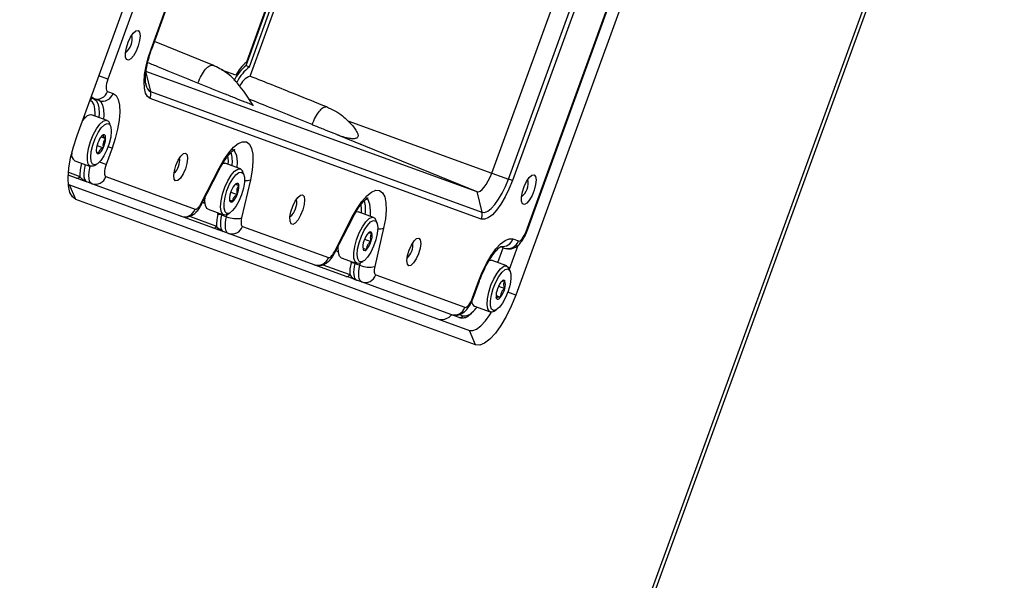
# Model space of a CAD drawing. Header units: inches. Extents: x 0.2 to 16.8, y 0.1 to 10.9.
# Tile 54 of 76: x 10.025 to 10.506, y 7.878 to 8.152. Entities that reach past the tile are written whole.
import ezdxf

# ---------------------------------------------------------------- set-up
doc = ezdxf.new("R2010")
doc.units = ezdxf.units.IN
doc.header["$MEASUREMENT"] = 0
doc.styles.add('SLDTEXTSTYLE0', font='TXT', dxfattribs={"width": 0.75})
doc.dimstyles.new('SLDDIMSTYLE22', dxfattribs={"dimtxt": 0.1181102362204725, "dimasz": 0.0984251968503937, "dimexe": 0, "dimexo": 0.0625, "dimgap": 0.02952755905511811, "dimtad": 0, "dimtih": 1, "dimtoh": 1, "dimdec": 0, "dimlfac": 355.6, "dimrnd": 1e-09, "dimzin": 12, "dimdsep": 46, "dimtxsty": 'SLDTEXTSTYLE0', "dimsah": 1, "dimcen": 0.09, "dimadec": 0, "dimazin": 3, "dimtfac": 1, "dimtdec": 0, "dimtofl": 0, "dimtmove": 0, "dimatfit": 3, "dimfxl": 0, "dimfrac": 2, "dimtolj": 1, "dimtzin": 12, "dimarcsym": 0})

# ---------------------------------------------------------------- blocks, each defined once
blk = doc.blocks.new('_D_22')
at = {"color": 7, "linetype": 'Continuous', "lineweight": 0}
for p, q in [((10.29636754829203, 9.53516817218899), (11.52850990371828, 9.08670503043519)), ((11.47301624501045, 9.106903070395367), (11.16537006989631, 8.261652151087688)), ((11.10069818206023, 8.23766100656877), (11.06471146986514, 8.23766100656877)), ((11.06471146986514, 8.23766100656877), (11.06471146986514, 8.050161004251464)), ((11.40614437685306, 8.23766100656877), (11.44213108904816, 8.23766100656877)), ((11.44213108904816, 8.23766100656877), (11.44213108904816, 8.050161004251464)), ((11.06471146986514, 8.050161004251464), (11.10069818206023, 8.050161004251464)), ((11.44213108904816, 8.050161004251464), (11.40614437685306, 8.050161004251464)), ((10.78799875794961, 7.224832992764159), (11.07966152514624, 8.026169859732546)), ((9.611350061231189, 7.653098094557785), (10.84349241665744, 7.204634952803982))]:
    blk.add_line(p, q, dxfattribs=at)
at = {"color": 7, "linetype": 'Continuous', "lineweight": 18}
for points in [[(11.47301624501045, 9.106903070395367), (11.42085495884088, 9.021146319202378), (11.45785073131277, 9.007680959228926)], [(10.78799875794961, 7.224832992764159), (10.84016004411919, 7.310589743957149), (10.8031642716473, 7.324055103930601)]]:
    blk.add_solid(points, dxfattribs=at)
at = {"color": 7, "linetype": 'Continuous', "lineweight": 18, "char_height": 0.1181102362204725, "attachment_point": 1, "style": 'SLDTEXTSTYLE0'}
for s, insert in [('712', (10.76691373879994, 8.202413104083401)), ('28.0', (11.10069818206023, 8.202413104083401))]:
    blk.add_mtext(s, dxfattribs=dict(at, insert=insert))

msp = doc.modelspace()

# ---------------------------------------------------------------- linework, layer by layer
at = {"color": 7, "linetype": 'Continuous', "lineweight": 25}
for p, q in [((10.14722806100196, 7.359576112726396), (10.895546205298, 9.415563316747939)), ((10.1487460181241, 7.359023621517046), (10.89706416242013, 9.41501082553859)), ((10.05344376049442, 8.095152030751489), (10.15539577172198, 8.375262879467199)), ((10.14923253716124, 8.344587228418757), (10.06844037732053, 8.122612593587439)), ((10.08954714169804, 8.137375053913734), (10.15591213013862, 8.319711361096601)), ((10.08986587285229, 8.137259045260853), (10.15623086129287, 8.31959535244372)), ((10.13598647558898, 8.1292871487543), (10.19668552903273, 8.296056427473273)), ((10.13757571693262, 8.12870871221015), (10.19827477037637, 8.295477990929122)), ((10.13798155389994, 8.124199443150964), (10.20148416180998, 8.298671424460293)), ((10.36959805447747, 8.297299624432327), (10.26764604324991, 8.017188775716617)), ((10.19569267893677, 8.294595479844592), (10.13616205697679, 8.13103644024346)), ((10.27270078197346, 8.04826788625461), (10.35349294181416, 8.270242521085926)), ((10.27301951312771, 8.048151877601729), (10.35381167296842, 8.270126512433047)), ((10.25597048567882, 8.07680191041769), (10.3223354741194, 8.259138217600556)), ((10.26408622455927, 8.073848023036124), (10.33045121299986, 8.256184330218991)), ((10.33238617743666, 8.255480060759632), (10.26602118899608, 8.073143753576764)), ((10.08986587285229, 8.137259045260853), (10.08954714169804, 8.137375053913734)), ((10.1197728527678, 8.129443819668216), (10.09124376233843, 8.141044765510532)), ((10.13093298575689, 8.12455174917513), (10.12411464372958, 8.127033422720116)), ((10.13598647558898, 8.1292871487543), (10.13757571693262, 8.12870871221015)), ((10.06844037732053, 8.122612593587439), (10.06402368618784, 8.124220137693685)), ((10.0868947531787, 8.12663976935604), (10.24867622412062, 8.067756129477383)), ((10.08706661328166, 8.125915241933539), (10.08928085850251, 8.116580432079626)), ((10.08697955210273, 8.120462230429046), (10.08707519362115, 8.119952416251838)), ((10.13075142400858, 8.121625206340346), (10.13161138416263, 8.121312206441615)), ((10.05994009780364, 8.112239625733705), (10.05969553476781, 8.11232863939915)), ((10.06143436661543, 8.113192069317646), (10.06017644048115, 8.113649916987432)), ((10.06414578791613, 8.112205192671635), (10.06143436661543, 8.113192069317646)), ((10.06832436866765, 8.116669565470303), (10.07103578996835, 8.115682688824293)), ((10.25085714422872, 8.054338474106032), (10.0890756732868, 8.113222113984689)), ((10.08928085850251, 8.116580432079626), (10.25106232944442, 8.05769679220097)), ((10.05680002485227, 8.104373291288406), (10.05705466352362, 8.104311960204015)), ((10.05705466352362, 8.104311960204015), (10.05750988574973, 8.10401617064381)), ((10.06811279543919, 8.102531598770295), (10.06050802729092, 8.105299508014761)), ((10.05615994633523, 8.10243340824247), (10.05612703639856, 8.102524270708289)), ((10.06978104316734, 8.099832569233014), (10.06923049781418, 8.101252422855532)), ((10.1857468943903, 8.102361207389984), (10.25597048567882, 8.07680191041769)), ((10.06519611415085, 8.094561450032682), (10.06739678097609, 8.093760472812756)), ((10.06583065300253, 8.095220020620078), (10.06630389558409, 8.09547002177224)), ((10.1802713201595, 8.095571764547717), (10.24867622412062, 8.067756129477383)), ((10.06317541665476, 8.090298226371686), (10.06620437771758, 8.089195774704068)), ((10.07051375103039, 8.088939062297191), (10.06762831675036, 8.0810113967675)), ((10.07051375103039, 8.088939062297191), (10.06855725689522, 8.089651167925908)), ((10.05086083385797, 8.0857480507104), (10.05062986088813, 8.085747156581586)), ((10.05233263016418, 8.082837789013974), (10.05993739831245, 8.080069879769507)), ((10.0616158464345, 8.080331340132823), (10.06295025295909, 8.081065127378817)), ((10.06762831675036, 8.0810113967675), (10.06435243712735, 8.082203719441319)), ((10.11404204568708, 8.062071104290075), (10.12277052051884, 8.079130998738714)), ((10.12459350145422, 8.081636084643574), (10.12558213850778, 8.081614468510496)), ((10.13318690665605, 8.07884655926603), (10.12558213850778, 8.081614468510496)), ((10.05309957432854, 8.074328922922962), (10.04912764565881, 8.075774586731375)), ((10.04922897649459, 8.077234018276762), (10.0548220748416, 8.075198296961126)), ((10.06751230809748, 8.075068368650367), (10.11107773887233, 8.05921184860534)), ((10.11408266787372, 8.06131695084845), (10.12281114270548, 8.078376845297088)), ((10.1348551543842, 8.076147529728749), (10.13430460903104, 8.07756738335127)), ((10.25597048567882, 8.07680191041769), (10.26408622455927, 8.073848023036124)), ((10.26602118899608, 8.073143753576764), (10.26408622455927, 8.073848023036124)), ((10.04917862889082, 8.071356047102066), (10.04979195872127, 8.07104385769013)), ((10.05283471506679, 8.063951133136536), (10.04979195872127, 8.07104385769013)), ((10.04979195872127, 8.07104385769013), (10.24501429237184, 7.999988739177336)), ((10.06062230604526, 8.071590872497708), (10.05813911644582, 8.072494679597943)), ((10.1041877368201, 8.05573435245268), (10.06062230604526, 8.071590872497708)), ((10.13066562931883, 8.071309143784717), (10.13244615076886, 8.070661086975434)), ((10.13805793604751, 8.073566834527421), (10.13377844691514, 8.054887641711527)), ((10.12849001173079, 8.067416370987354), (10.13161054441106, 8.06628058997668)), ((10.24867622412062, 8.067756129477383), (10.25106232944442, 8.05769679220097)), ((10.24805704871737, 7.99289601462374), (10.05283471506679, 8.063951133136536)), ((10.10126605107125, 8.056797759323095), (10.1012668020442, 8.056797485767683)), ((10.11979860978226, 8.050052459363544), (10.1041877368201, 8.05573435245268)), ((10.10840509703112, 8.055695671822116), (10.12152111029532, 8.050921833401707)), ((10.11740674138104, 8.059152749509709), (10.12501150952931, 8.056384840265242)), ((10.12214163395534, 8.056564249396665), (10.12232458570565, 8.057362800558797)), ((10.1240470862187, 8.056735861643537), (10.12397235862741, 8.056409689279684)), ((10.12397235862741, 8.056409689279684), (10.12645554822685, 8.05550588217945)), ((10.12645554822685, 8.05550588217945), (10.12672069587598, 8.056663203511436)), ((10.12668995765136, 8.056646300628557), (10.12802436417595, 8.057380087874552)), ((10.17911615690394, 8.038386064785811), (10.18784463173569, 8.05544595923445)), ((10.17915677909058, 8.037631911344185), (10.18788525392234, 8.054691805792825)), ((10.19826101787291, 8.055161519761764), (10.19065624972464, 8.057929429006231)), ((10.1342113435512, 8.050791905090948), (10.17615185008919, 8.035526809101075)), ((10.20313204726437, 8.049881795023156), (10.19885255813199, 8.031202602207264)), ((10.19992926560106, 8.052462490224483), (10.1993787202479, 8.053882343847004)), ((10.12732134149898, 8.04731440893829), (10.12483815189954, 8.048218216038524)), ((10.16926184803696, 8.032049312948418), (10.12732134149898, 8.04731440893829)), ((10.27301951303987, 8.048151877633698), (10.27270078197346, 8.04826788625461)), ((10.193856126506, 8.044528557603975), (10.19697341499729, 8.043393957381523)), ((10.25887310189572, 8.03310052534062), (10.26151808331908, 8.040367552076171)), ((10.25895278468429, 8.0330715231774), (10.26159776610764, 8.040338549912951)), ((10.26207954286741, 8.040163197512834), (10.26037358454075, 8.04078411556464)), ((10.26458516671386, 8.029856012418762), (10.26888601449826, 8.04167249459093)), ((10.26625812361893, 8.044627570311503), (10.26896954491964, 8.043640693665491)), ((10.1824808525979, 8.035467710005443), (10.19008562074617, 8.032699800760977)), ((10.1929952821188, 8.040131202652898), (10.19480629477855, 8.03947204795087)), ((10.16634016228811, 8.033112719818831), (10.16634091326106, 8.033112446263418)), ((10.18487272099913, 8.02636741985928), (10.16926184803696, 8.032049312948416)), ((10.17347920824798, 8.032010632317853), (10.18659522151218, 8.027236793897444)), ((10.1872157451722, 8.0328792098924), (10.18739869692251, 8.033677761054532)), ((10.18912119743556, 8.033050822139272), (10.18904646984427, 8.03272464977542)), ((10.18904646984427, 8.03272464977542), (10.19152965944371, 8.031820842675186)), ((10.19152965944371, 8.031820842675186), (10.19179480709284, 8.03297816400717)), ((10.19176406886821, 8.032961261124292), (10.19309847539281, 8.033695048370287)), ((10.26333512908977, 8.0314764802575), (10.2557303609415, 8.034244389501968)), ((10.26417416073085, 8.030757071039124), (10.26445283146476, 8.030197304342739)), ((10.19928545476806, 8.027106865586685), (10.24285088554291, 8.011250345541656)), ((10.26500337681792, 8.028777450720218), (10.26445283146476, 8.030197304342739)), ((10.19239545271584, 8.023629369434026), (10.1899122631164, 8.024533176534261)), ((10.23596088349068, 8.007772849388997), (10.19239545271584, 8.023629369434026)), ((10.24658212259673, 8.015877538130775), (10.24946755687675, 8.023805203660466)), ((10.24690085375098, 8.015761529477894), (10.24978628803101, 8.023689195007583)), ((10.24978626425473, 8.023689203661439), (10.24946755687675, 8.023805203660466)), ((10.25926488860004, 8.021610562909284), (10.26228421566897, 8.020511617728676)), ((10.25804938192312, 8.01703832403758), (10.26027636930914, 8.016227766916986)), ((10.26764604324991, 8.017188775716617), (10.2637795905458, 8.018596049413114)), ((10.24690085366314, 8.015761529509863), (10.24658212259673, 8.015877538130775)), ((10.24755496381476, 8.011782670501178), (10.25515973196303, 8.009014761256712)), ((10.25832597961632, 8.015566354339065), (10.25817032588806, 8.016081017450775)), ((10.23303919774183, 8.008836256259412), (10.23303994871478, 8.008835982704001)), ((10.24003257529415, 8.006290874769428), (10.23596088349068, 8.007772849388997)), ((10.24017824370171, 8.007734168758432), (10.24175507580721, 8.007160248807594)), ((10.25683818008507, 8.009276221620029), (10.25817258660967, 8.010010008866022)), ((10.24805704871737, 7.99289601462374), (10.24501429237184, 7.999988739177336))]:
    msp.add_line(p, q, dxfattribs=at)
at = {"color": 7, "linetype": 'Continuous', "lineweight": 25, "flags": 128}
for points in [[(10.08321895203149, 8.146343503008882), (10.08393223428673, 8.145532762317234), (10.08419492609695, 8.143858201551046), (10.08397154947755, 8.141545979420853), (10.08329227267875, 8.138908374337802), (10.08224883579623, 8.136301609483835), (10.08098216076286, 8.13407774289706), (10.07966331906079, 8.132537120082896), (10.07847042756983, 8.131887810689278), (10.07756459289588, 8.132217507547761), (10.07706815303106, 8.133481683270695), (10.07704815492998, 8.13550960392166), (10.077507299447, 8.138027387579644), (10.0783835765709, 8.140694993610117), (10.07955864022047, 8.143152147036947), (10.08087379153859, 8.145066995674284), (10.08215141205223, 8.146180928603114), (10.08321895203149, 8.146343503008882)], [(10.0890756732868, 8.113222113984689), (10.08779269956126, 8.114156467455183), (10.08685946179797, 8.11588034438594), (10.0863118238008, 8.118327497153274), (10.08617083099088, 8.121403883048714), (10.08644190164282, 8.124991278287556), (10.08711461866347, 8.128951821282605), (10.088163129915, 8.133133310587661), (10.08954714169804, 8.137375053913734)], [(10.06844037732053, 8.122612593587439), (10.06809982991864, 8.121568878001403), (10.06784183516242, 8.12053998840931), (10.06767630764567, 8.119565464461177), (10.06760960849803, 8.118682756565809), (10.06764430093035, 8.117925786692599), (10.0677790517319, 8.11732364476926), (10.06800868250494, 8.116899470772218), (10.06832436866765, 8.116669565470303)], [(10.06143436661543, 8.113192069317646), (10.06080299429, 8.113651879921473), (10.06041684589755, 8.114310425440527)], [(10.0616625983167, 8.11310899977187), (10.06276749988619, 8.112304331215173), (10.06357120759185, 8.110819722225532), (10.06404283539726, 8.108712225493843), (10.06416425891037, 8.106062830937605), (10.06404472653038, 8.104012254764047)], [(10.07103578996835, 8.115682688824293), (10.07245637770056, 8.114648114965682), (10.07348971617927, 8.112739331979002), (10.07409609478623, 8.110029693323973), (10.07425221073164, 8.106623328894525), (10.07395206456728, 8.102651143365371), (10.07320719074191, 8.098265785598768), (10.07204621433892, 8.093635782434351), (10.07051375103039, 8.088939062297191)], [(10.06222101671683, 8.104676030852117), (10.0622630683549, 8.105696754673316), (10.06215031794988, 8.10815690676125), (10.06171237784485, 8.110113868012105), (10.06096607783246, 8.111492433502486), (10.05994009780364, 8.112239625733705)], [(10.06652791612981, 8.103108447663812), (10.0666474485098, 8.10515902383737), (10.0665260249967, 8.107808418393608), (10.06605439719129, 8.109915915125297), (10.06525068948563, 8.111400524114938), (10.06414578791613, 8.112205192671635)], [(10.05602747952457, 8.102250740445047), (10.056979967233, 8.103455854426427), (10.05860021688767, 8.10490223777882), (10.06002677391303, 8.105386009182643), (10.06050802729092, 8.105299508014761)], [(10.0616158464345, 8.080331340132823), (10.06109925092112, 8.080100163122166), (10.05981861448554, 8.080119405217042), (10.05891174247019, 8.08113215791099), (10.05845921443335, 8.083048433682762), (10.05850123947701, 8.085697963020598), (10.0590340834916, 8.088845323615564), (10.06001040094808, 8.092210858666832), (10.06134344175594, 8.09549552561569), (10.06291475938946, 8.098407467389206), (10.06458473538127, 8.10068794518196), (10.06620498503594, 8.102134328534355), (10.06763154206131, 8.102618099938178), (10.06873765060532, 8.102096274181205), (10.06923049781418, 8.101252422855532)], [(10.07014175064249, 8.097189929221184), (10.06985647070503, 8.094418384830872), (10.06910671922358, 8.091302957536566), (10.06796588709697, 8.088148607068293), (10.06654564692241, 8.085264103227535), (10.06498502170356, 8.082931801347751), (10.06343677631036, 8.081380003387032), (10.06205246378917, 8.08076061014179), (10.06096759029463, 8.081134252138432), (10.06028835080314, 8.082464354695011), (10.06008123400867, 8.084620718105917), (10.06036651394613, 8.087392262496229), (10.06111626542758, 8.090507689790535), (10.06225709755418, 8.093662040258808), (10.06367733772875, 8.096546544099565), (10.0652379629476, 8.09887884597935), (10.06678620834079, 8.100430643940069), (10.06817052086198, 8.101050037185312), (10.06925539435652, 8.10067639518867), (10.06993463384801, 8.09934629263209), (10.07014175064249, 8.097189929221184)], [(10.05283471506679, 8.063951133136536), (10.05117736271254, 8.065158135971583), (10.04997180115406, 8.067385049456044), (10.04926435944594, 8.070546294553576), (10.04908222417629, 8.074520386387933), (10.04943239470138, 8.079154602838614), (10.0503014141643, 8.084270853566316), (10.05165588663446, 8.089672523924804), (10.05344376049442, 8.095152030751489)], [(10.06739678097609, 8.093760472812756), (10.06738472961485, 8.094208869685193), (10.06733378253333, 8.094600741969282), (10.06724481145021, 8.094929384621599), (10.06711933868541, 8.095189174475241), (10.06695951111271, 8.095375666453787), (10.0667680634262, 8.09548566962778), (10.06654827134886, 8.095517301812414), (10.06630389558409, 8.09547002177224)], [(10.12277052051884, 8.079130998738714), (10.12507474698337, 8.083220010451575), (10.12747726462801, 8.086689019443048), (10.12987880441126, 8.089394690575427), (10.13218013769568, 8.091225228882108), (10.13428617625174, 8.092104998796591), (10.13610990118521, 8.09199764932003), (10.13757595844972, 8.090907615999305), (10.13862377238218, 8.088879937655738), (10.13921004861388, 8.085998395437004), (10.13931056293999, 8.082382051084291), (10.13892116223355, 8.078180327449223), (10.13805793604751, 8.073566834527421)], [(10.13160202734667, 8.079423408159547), (10.13172393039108, 8.082228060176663), (10.13140200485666, 8.085273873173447), (10.13055046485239, 8.087413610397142), (10.12922726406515, 8.088517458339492)], [(10.06282620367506, 8.088050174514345), (10.06283825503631, 8.087601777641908), (10.06288920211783, 8.087209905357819), (10.06297817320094, 8.086881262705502), (10.06310364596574, 8.08662147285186), (10.06326347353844, 8.086434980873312), (10.06345492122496, 8.08632497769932), (10.06367471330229, 8.086293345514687), (10.06391908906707, 8.086340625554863)], [(10.10646523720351, 8.08647761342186), (10.1071605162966, 8.085643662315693), (10.10737655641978, 8.083910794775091), (10.10708046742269, 8.081542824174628), (10.10631732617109, 8.078900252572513), (10.10520331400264, 8.076385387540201), (10.10390802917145, 8.074381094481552), (10.10262866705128, 8.073192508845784), (10.10155999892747, 8.073000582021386), (10.10086471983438, 8.073834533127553), (10.10064867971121, 8.075567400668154), (10.1009447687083, 8.077935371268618), (10.1017079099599, 8.080577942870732), (10.10282192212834, 8.083092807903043), (10.10411720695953, 8.085097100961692), (10.1053965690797, 8.08628568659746), (10.10646523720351, 8.08647761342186)], [(10.12729512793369, 8.080990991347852), (10.127339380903, 8.082711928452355), (10.12710677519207, 8.085222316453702)], [(10.05734992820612, 8.081011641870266), (10.05717404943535, 8.080235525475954), (10.05684299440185, 8.078286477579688), (10.05670959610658, 8.07652106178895), (10.05677898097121, 8.07500712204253), (10.05704848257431, 8.073802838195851), (10.05750774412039, 8.07295449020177), (10.05813911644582, 8.072494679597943)], [(10.06062230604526, 8.071590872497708), (10.05999093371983, 8.072050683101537), (10.05953167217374, 8.072899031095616), (10.05926217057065, 8.074103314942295), (10.05919278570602, 8.075617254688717), (10.05932618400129, 8.077382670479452), (10.05965723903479, 8.07933171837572), (10.05983311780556, 8.080107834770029)], [(10.06762831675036, 8.0810113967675), (10.06728776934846, 8.079967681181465), (10.06702977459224, 8.078938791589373), (10.0668642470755, 8.077964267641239), (10.06679754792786, 8.07708155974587), (10.06683224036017, 8.07632458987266), (10.06696699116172, 8.075722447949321), (10.06719662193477, 8.075298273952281), (10.06751230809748, 8.075068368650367)], [(10.12277052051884, 8.079130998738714), (10.12287812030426, 8.078692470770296), (10.12281114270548, 8.078376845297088)], [(10.12668995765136, 8.056646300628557), (10.12560099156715, 8.056300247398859), (10.12446396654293, 8.056738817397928), (10.12373880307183, 8.058143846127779), (10.12348993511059, 8.0603904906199), (10.12373947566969, 8.063279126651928), (10.12446525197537, 8.066553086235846), (10.12560277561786, 8.069921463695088), (10.12705097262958, 8.07308496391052), (10.12868116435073, 8.075762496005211), (10.1303485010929, 8.077716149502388), (10.13190483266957, 8.07877233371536), (10.13321187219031, 8.07883720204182), (10.13415348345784, 8.077904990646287), (10.13430460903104, 8.07756738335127)], [(10.13516140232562, 8.07479400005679), (10.13514930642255, 8.07233402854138), (10.13465132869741, 8.069373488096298), (10.13371621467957, 8.06620217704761), (10.13243549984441, 8.063130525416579), (10.13093454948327, 8.060459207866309), (10.12936028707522, 8.058449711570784), (10.1278668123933, 8.057298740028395), (10.12660031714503, 8.057118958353), (10.1256847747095, 8.0579279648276), (10.12520980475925, 8.05964656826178), (10.12522190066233, 8.06210653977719), (10.12571987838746, 8.065067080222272), (10.1266549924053, 8.068238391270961), (10.12793570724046, 8.071310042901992), (10.12943665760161, 8.073981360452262), (10.13101092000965, 8.075990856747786), (10.13250439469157, 8.077141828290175), (10.13377088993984, 8.077321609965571), (10.13468643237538, 8.07651260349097), (10.13516140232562, 8.07479400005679)], [(10.24867622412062, 8.067756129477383), (10.24943787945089, 8.067703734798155), (10.2503147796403, 8.068050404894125), (10.25127322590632, 8.068782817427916), (10.25227638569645, 8.0698728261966), (10.25328570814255, 8.071278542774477), (10.25426240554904, 8.072945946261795), (10.25516894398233, 8.074810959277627), (10.25597048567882, 8.07680191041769)], [(10.25106232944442, 8.05769679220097), (10.25242226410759, 8.057603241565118), (10.25398796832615, 8.058222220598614), (10.25569927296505, 8.059529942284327), (10.25749041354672, 8.06147615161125), (10.25929255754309, 8.063986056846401), (10.26103644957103, 8.066963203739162), (10.26265507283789, 8.070293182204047), (10.26408622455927, 8.073848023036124)], [(10.2766336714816, 8.0759463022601), (10.27734695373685, 8.075135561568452), (10.27760964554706, 8.073461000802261), (10.27738626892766, 8.071148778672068), (10.27670699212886, 8.06851117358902), (10.27566355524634, 8.06590440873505), (10.27439688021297, 8.063680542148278), (10.2730780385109, 8.062139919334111), (10.27188514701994, 8.061490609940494), (10.27097931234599, 8.061820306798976), (10.27048287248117, 8.063084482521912), (10.27046287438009, 8.065112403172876), (10.27092201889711, 8.06763018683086), (10.27179829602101, 8.070297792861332), (10.27297335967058, 8.072754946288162), (10.2742885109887, 8.0746697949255), (10.27556613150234, 8.07578372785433), (10.2766336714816, 8.0759463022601)], [(10.26602118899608, 8.073143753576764), (10.26435486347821, 8.069004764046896), (10.26247026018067, 8.065127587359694), (10.26043980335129, 8.0616612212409), (10.25834152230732, 8.058738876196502), (10.25625605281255, 8.056472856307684), (10.25426353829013, 8.054950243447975), (10.25244054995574, 8.054229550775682), (10.25085714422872, 8.054338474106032)], [(10.11740674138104, 8.059152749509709), (10.11685919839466, 8.059506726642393), (10.11613403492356, 8.060911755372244), (10.11588516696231, 8.063158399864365), (10.11600094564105, 8.065066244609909)], [(10.16357551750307, 8.066221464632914), (10.16428879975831, 8.065410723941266), (10.16455149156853, 8.06373616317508), (10.16432811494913, 8.061423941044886), (10.16364883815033, 8.058786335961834), (10.16260540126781, 8.056179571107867), (10.16133872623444, 8.053955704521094), (10.16001988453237, 8.052415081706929), (10.15882699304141, 8.05176577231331), (10.15792115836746, 8.052095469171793), (10.15742471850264, 8.053359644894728), (10.15740472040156, 8.055387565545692), (10.15786386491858, 8.057905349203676), (10.15874014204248, 8.060572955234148), (10.15991520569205, 8.063030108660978), (10.16123035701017, 8.064944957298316), (10.16250797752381, 8.066058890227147), (10.16357551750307, 8.066221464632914)], [(10.18784463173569, 8.05544595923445), (10.19014885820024, 8.05953497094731), (10.19255137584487, 8.063003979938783), (10.19495291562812, 8.065709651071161), (10.19725424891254, 8.067540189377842), (10.1993602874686, 8.068419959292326), (10.20118401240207, 8.068312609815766), (10.20265006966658, 8.067222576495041), (10.20369788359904, 8.065194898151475), (10.20428415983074, 8.06231335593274), (10.20438467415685, 8.058697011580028), (10.20399527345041, 8.054495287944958), (10.20313204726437, 8.049881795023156)], [(10.19667613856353, 8.055738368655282), (10.19679804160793, 8.0585430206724), (10.19647611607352, 8.061588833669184), (10.19562457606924, 8.063728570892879), (10.194301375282, 8.064832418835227)], [(10.11107773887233, 8.05921184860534), (10.11137510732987, 8.059173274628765), (10.11171033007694, 8.05925861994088), (10.11207560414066, 8.05946589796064), (10.11246242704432, 8.059790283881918), (10.11286179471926, 8.060224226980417), (10.1132644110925, 8.060757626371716), (10.11366090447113, 8.06137806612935), (10.11404204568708, 8.062071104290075)], [(10.11404204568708, 8.062071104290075), (10.11414964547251, 8.061632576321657), (10.1140824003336, 8.061316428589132)], [(10.11593494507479, 8.062063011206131), (10.11539609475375, 8.062129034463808), (10.11475978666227, 8.062640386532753)], [(10.11540852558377, 8.063908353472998), (10.11573677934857, 8.064042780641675), (10.11591821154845, 8.06414320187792)], [(10.19236923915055, 8.057305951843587), (10.19241349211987, 8.059026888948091), (10.19218088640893, 8.061537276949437)], [(10.12397235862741, 8.056409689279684), (10.12366534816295, 8.054857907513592), (10.12347518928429, 8.053397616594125), (10.12340630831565, 8.052062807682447), (10.12346030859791, 8.050884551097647), (10.12363593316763, 8.049890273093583), (10.12392909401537, 8.049103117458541), (10.12433296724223, 8.048541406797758), (10.12483815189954, 8.048218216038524)], [(10.12732134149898, 8.04731440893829), (10.12681615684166, 8.047637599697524), (10.12641228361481, 8.048199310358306), (10.12611912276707, 8.04898646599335), (10.12594349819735, 8.049980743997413), (10.12588949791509, 8.051159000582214), (10.12595837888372, 8.05249380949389), (10.12614853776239, 8.053954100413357), (10.12645554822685, 8.05550588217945)], [(10.13377844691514, 8.054887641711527), (10.13362494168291, 8.054111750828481), (10.13352986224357, 8.053381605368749), (10.13349542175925, 8.05271420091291), (10.13352242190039, 8.05212507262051), (10.13361023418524, 8.051627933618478), (10.13375681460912, 8.051234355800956), (10.13395875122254, 8.050953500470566), (10.1342113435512, 8.050791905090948)], [(10.18788525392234, 8.054691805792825), (10.18795223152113, 8.05500743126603), (10.18784463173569, 8.05544595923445)], [(10.19176406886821, 8.032961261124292), (10.1914896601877, 8.032824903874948), (10.19015703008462, 8.032675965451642), (10.18918126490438, 8.033527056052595), (10.1886490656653, 8.035302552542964), (10.1886077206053, 8.03784469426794), (10.18906090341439, 8.040927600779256), (10.18996834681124, 8.044277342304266), (10.19124942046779, 8.047596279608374), (10.19279029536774, 8.0505895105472), (10.19445405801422, 8.052991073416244), (10.19609287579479, 8.05458757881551), (10.19756113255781, 8.055237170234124), (10.19872836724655, 8.054882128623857), (10.1993787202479, 8.053882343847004)], [(10.18973672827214, 8.057967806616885), (10.18995636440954, 8.05800507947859), (10.19065624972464, 8.057929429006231)], [(10.20002986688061, 8.052167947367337), (10.20029132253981, 8.05009429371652), (10.20006024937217, 8.047378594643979), (10.19935926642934, 8.044286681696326), (10.19825699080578, 8.041121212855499), (10.19686132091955, 8.038192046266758), (10.1953088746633, 8.035785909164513), (10.19375161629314, 8.034138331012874), (10.19234198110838, 8.033410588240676), (10.19121795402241, 8.033673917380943), (10.19048956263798, 8.034902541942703), (10.19022810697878, 8.036976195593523), (10.19045918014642, 8.039691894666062), (10.19116016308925, 8.042783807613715), (10.19226243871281, 8.045949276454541), (10.19365810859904, 8.04887844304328), (10.19521055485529, 8.051284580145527), (10.19676781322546, 8.052932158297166), (10.19817744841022, 8.053659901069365), (10.19930147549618, 8.053396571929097), (10.20002986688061, 8.052167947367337)], [(10.22034493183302, 8.045028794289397), (10.22104021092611, 8.04419484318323), (10.22125625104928, 8.04246197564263), (10.22096016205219, 8.040094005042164), (10.22019702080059, 8.03745143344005), (10.21908300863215, 8.03493656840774), (10.21778772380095, 8.032932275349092), (10.21650836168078, 8.031743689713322), (10.21543969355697, 8.031551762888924), (10.21474441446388, 8.03238571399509), (10.21452837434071, 8.034118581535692), (10.2148244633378, 8.036486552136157), (10.2155876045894, 8.03912912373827), (10.21670161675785, 8.041643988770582), (10.21799690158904, 8.043648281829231), (10.21927626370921, 8.044836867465), (10.22034493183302, 8.045028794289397)], [(10.26896954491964, 8.043640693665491), (10.26935915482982, 8.043613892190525), (10.26980771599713, 8.043791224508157), (10.27029799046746, 8.044165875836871), (10.27081113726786, 8.04472344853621), (10.27132743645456, 8.045442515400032), (10.27182704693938, 8.046295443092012), (10.27229076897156, 8.047249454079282), (10.27270078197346, 8.04826788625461)], [(10.18048263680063, 8.040223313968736), (10.18081089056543, 8.040357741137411), (10.18099232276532, 8.04045816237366)], [(10.1824808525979, 8.035467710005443), (10.1815764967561, 8.03629496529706), (10.18104429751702, 8.038070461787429), (10.18100295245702, 8.040612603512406), (10.18108461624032, 8.041463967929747)], [(10.24946755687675, 8.023805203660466), (10.2513126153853, 8.028388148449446), (10.25339936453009, 8.032681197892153), (10.25564761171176, 8.036519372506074), (10.25797095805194, 8.039755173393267), (10.26028011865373, 8.042264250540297), (10.2624863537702, 8.04395018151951), (10.26450487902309, 8.044748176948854), (10.26625812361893, 8.044627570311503)], [(10.17615185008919, 8.035526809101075), (10.17644921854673, 8.035488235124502), (10.1767844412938, 8.035573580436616), (10.17714971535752, 8.035780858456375), (10.17753653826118, 8.036105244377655), (10.17793590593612, 8.036539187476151), (10.17833852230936, 8.03707258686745), (10.17873501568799, 8.037693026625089), (10.17911615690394, 8.038386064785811)], [(10.1791567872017, 8.037631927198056), (10.17922375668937, 8.037947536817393), (10.17911615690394, 8.038386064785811)], [(10.18100905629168, 8.038377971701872), (10.17999545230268, 8.038759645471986), (10.17983389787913, 8.03895534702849)], [(10.18904646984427, 8.03272464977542), (10.18873945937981, 8.031172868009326), (10.18854930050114, 8.029712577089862), (10.18848041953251, 8.028377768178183), (10.18853441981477, 8.027199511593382), (10.18871004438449, 8.02620523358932), (10.18900320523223, 8.025418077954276), (10.18940707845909, 8.024856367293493), (10.1899122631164, 8.024533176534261)], [(10.19239545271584, 8.023629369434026), (10.19189026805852, 8.02395256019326), (10.19148639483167, 8.024514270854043), (10.19119323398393, 8.025301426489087), (10.19101760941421, 8.02629570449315), (10.19096360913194, 8.027473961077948), (10.19103249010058, 8.028808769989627), (10.19122264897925, 8.030269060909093), (10.19152965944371, 8.031820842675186)], [(10.19885255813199, 8.031202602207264), (10.19869905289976, 8.030426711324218), (10.19860397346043, 8.029696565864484), (10.19856953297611, 8.029029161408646), (10.19859653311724, 8.028440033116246), (10.1986843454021, 8.027942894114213), (10.19883092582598, 8.027549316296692), (10.1990328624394, 8.027268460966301), (10.19928545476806, 8.027106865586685)], [(10.25683818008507, 8.009276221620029), (10.25597212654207, 8.008955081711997), (10.25477540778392, 8.009226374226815), (10.25397604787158, 8.010476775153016), (10.2536450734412, 8.012595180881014), (10.25381189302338, 8.015393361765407), (10.25446168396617, 8.018622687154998), (10.25553670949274, 8.021996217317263), (10.25694144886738, 8.025214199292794), (10.25855108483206, 8.02799070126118), (10.26022259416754, 8.030079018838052), (10.26180745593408, 8.031293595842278), (10.26316484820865, 8.031526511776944), (10.26417416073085, 8.030757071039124), (10.26417416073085, 8.030757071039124)], [(10.25472978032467, 8.034262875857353), (10.25556008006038, 8.03429442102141), (10.2557303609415, 8.034244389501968)], [(10.26475339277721, 8.02927959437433), (10.26528045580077, 8.027655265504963), (10.26532330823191, 8.025266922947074), (10.26487775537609, 8.022348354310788), (10.26398741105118, 8.01918524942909), (10.2627394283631, 8.016087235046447), (10.26125596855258, 8.013357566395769), (10.25968224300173, 8.011263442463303), (10.25817229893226, 8.010009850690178), (10.25687394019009, 8.009719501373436), (10.2559142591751, 8.010420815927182), (10.25538719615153, 8.012045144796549), (10.2553443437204, 8.014433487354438), (10.25578989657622, 8.017352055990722), (10.25668024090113, 8.02051516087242), (10.2579282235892, 8.023613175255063), (10.25941168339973, 8.026342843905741), (10.26098540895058, 8.028436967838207), (10.26249535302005, 8.029690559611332), (10.26379371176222, 8.029980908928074), (10.26475339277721, 8.02927959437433)], [(10.26234167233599, 8.024134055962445), (10.26218184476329, 8.024320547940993), (10.26199039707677, 8.024430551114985), (10.26177060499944, 8.024462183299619), (10.26152622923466, 8.024414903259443), (10.26126145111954, 8.024289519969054), (10.26098080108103, 8.024088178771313), (10.2606890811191, 8.023814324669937), (10.26039128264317, 8.023472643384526)], [(10.26764604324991, 8.017188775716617), (10.26549347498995, 8.01184200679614), (10.26305893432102, 8.006833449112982), (10.26043597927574, 8.002355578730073), (10.25772540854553, 7.998580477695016), (10.25503138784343, 7.995653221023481), (10.25245744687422, 7.993686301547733), (10.25010250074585, 7.992755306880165), (10.24805704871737, 7.99289601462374)], [(10.25832597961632, 8.015566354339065), (10.25848580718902, 8.015379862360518), (10.25867725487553, 8.015269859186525), (10.25889704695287, 8.015238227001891), (10.25914142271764, 8.015285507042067), (10.25940620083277, 8.015410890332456), (10.25968685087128, 8.015612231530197), (10.25997857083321, 8.015886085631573), (10.26027636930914, 8.016227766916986)], [(10.24285088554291, 8.011250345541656), (10.24324049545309, 8.011223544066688), (10.2436890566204, 8.011400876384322), (10.24417933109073, 8.011775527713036), (10.24469247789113, 8.012333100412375), (10.24520877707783, 8.013052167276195), (10.24570838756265, 8.013905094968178), (10.24617210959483, 8.014859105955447), (10.24658212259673, 8.015877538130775)], [(10.24501429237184, 7.999988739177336), (10.24667013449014, 7.999874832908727), (10.2485765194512, 8.000628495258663), (10.25066018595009, 8.002220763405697), (10.25284105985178, 8.004590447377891), (10.25503533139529, 8.007646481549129), (10.25583877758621, 8.008936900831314)]]:
    msp.add_lwpolyline(points, dxfattribs=at)
at = {"color": 7, "linetype": 'Continuous', "lineweight": 25}
for centre, radius, start, end in [((10.0714503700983, 8.142465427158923), 0.008906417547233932, 308.9653504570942, 11.03464954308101), ((10.14942670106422, 8.112346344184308), 0.02162476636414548, 128.4272204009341, 153.8093371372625), ((10.15300911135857, 8.112100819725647), 0.02534523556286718, 131.6595452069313, 150.5770123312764), ((10.1510159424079, 8.111767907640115), 0.02162476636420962, 128.4272204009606, 153.8093371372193), ((10.14157688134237, 8.115358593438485), 0.00954395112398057, 112.1302067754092, 156.5783979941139), ((10.09146491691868, 8.120416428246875), 0.004414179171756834, 186.0339952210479, 240.3445936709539), ((10.06123687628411, 8.111811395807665), 0.001365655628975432, 71.83620679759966, 161.7254354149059), ((10.06313725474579, 8.118382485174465), 0.00546262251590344, 251.8362067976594, 341.7254354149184), ((10.06584867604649, 8.117395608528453), 0.005462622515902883, 251.8362067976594, 341.7254354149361), ((10.0835598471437, 8.115244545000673), 0.005874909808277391, 339.8640497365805, 13.14337192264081), ((10.06924166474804, 8.090776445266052), 0.005537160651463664, 122.0429725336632, 160.6088001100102), ((10.05539286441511, 8.094458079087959), 0.01202417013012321, 334.0463526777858, 356.6740031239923), ((10.07483012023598, 8.087352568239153), 0.01202417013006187, 154.0463526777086, 176.6740031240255), ((10.0609813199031, 8.091034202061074), 0.005537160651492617, 302.0429725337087, 340.6088001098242), ((10.05452573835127, 8.08589582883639), 0.003763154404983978, 170.4289474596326, 234.3533687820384), ((10.09513352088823, 8.082970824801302), 0.008413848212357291, 311.7260448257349, 8.273955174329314), ((10.11302533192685, 8.082645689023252), 0.01625965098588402, 351.8022177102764, 15.56865685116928), ((10.07757948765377, 8.075592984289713), 0.02276083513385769, 164.6041664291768, 180.9935949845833), ((10.05352529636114, 8.075626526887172), 0.001365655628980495, 251.8362067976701, 341.7254354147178), ((10.06232519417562, 8.076781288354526), 0.005462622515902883, 251.8362067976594, 341.7254354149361), ((10.13628975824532, 8.065676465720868), 0.007928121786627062, 131.6469899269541, 161.7445831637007), ((10.13157466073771, 8.07088979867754), 0.0009010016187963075, 345.2950440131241, 127.8982978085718), ((10.1223320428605, 8.070320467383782), 0.01011984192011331, 336.4715983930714, 1.928859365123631), ((10.13593734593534, 8.079378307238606), 0.006186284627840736, 263.2369901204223, 290.0468843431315), ((10.26486508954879, 8.072068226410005), 0.008906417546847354, 308.9653504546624, 11.03464954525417), ((10.13803916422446, 8.064120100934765), 0.0101198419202, 156.4715983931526, 181.9288593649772), ((10.12408144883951, 8.068764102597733), 0.007928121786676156, 311.6469899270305, 341.7445831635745), ((10.12879654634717, 8.063550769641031), 0.0009010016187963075, 165.2950440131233, 307.8982978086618), ((10.1518069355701, 8.062343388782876), 0.008906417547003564, 308.9653504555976, 11.03464954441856), ((10.17809944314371, 8.058960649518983), 0.01625965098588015, 351.8022177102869, 15.56865685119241), ((10.10589062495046, 8.060924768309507), 0.005462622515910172, 251.8362067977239, 341.7254354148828), ((10.14279940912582, 8.051437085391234), 0.0212845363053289, 166.0611136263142, 181.3871407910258), ((10.12282686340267, 8.053761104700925), 0.002885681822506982, 66.61183841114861, 103.7365826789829), ((10.13103752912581, 8.0661002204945), 0.01154272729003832, 246.6118384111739, 283.7365826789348), ((10.24534131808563, 8.056360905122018), 0.005874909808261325, 339.8640497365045, 13.1433719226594), ((10.12022433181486, 8.051350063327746), 0.001365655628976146, 251.836206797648, 341.7254354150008), ((10.12902422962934, 8.052504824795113), 0.005462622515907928, 251.8362067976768, 341.7254354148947), ((10.20101145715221, 8.055693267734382), 0.006186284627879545, 263.2369901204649, 290.0468843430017), ((10.20340090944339, 8.040790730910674), 0.01026872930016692, 138.4743334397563, 163.6784282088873), ((10.19654533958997, 8.047228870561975), 0.0009105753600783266, 14.51908669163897, 156.0546472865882), ((10.18975837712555, 8.046255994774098), 0.007761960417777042, 338.3629259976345, 8.902267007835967), ((10.20076105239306, 8.040814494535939), 0.007761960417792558, 158.3629259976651, 188.9022670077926), ((10.18711852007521, 8.046279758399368), 0.01026872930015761, 318.4743334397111, 343.6784282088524), ((10.20901321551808, 8.041522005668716), 0.008413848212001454, 311.7260448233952, 8.273955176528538), ((10.26098224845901, 8.046439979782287), 0.005578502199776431, 265.193639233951, 341.0409817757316), ((10.26378243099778, 8.045353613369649), 0.005462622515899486, 251.8362067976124, 341.7254354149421), ((10.17096473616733, 8.03723972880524), 0.005462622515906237, 251.8362067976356, 341.7254354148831), ((10.19397408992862, 8.039841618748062), 0.0009105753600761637, 194.5190866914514, 336.0546472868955), ((10.20787352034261, 8.02775204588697), 0.02128453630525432, 166.0611136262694, 181.3871407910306), ((10.18790097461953, 8.030076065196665), 0.002885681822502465, 66.61183841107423, 103.7365826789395), ((10.19611164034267, 8.042415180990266), 0.01154272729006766, 246.6118384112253, 283.7365826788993), ((10.18529844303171, 8.027665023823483), 0.001365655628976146, 251.8362067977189, 341.7254354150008), ((10.1940983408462, 8.028819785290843), 0.005462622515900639, 251.8362067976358, 341.725435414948), ((10.27015745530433, 8.016282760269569), 0.01212734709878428, 143.6393976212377, 166.1355098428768), ((10.25724462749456, 8.022403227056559), 0.005382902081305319, 339.4263765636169, 18.7562019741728), ((10.26342302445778, 8.01729718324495), 0.005382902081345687, 159.4263765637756, 198.7562019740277), ((10.25051019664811, 8.023417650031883), 0.01212734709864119, 323.6393976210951, 346.1355098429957), ((10.24888379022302, 8.014151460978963), 0.002716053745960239, 182.0308121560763, 240.7087716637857), ((10.23334703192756, 8.0234215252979), 0.0195812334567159, 311.9951623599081, 321.9181019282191), ((10.23113383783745, 8.012102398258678), 0.006875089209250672, 265.1635147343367, 319.4128594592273), ((10.23766377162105, 8.012963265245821), 0.005462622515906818, 251.8362067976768, 341.7254354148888), ((10.24045829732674, 8.007588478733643), 0.001365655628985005, 251.8362067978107, 341.7254354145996), ((10.24258202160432, 8.012188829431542), 0.005096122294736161, 260.6613426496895, 319.3455200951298)]:
    msp.add_arc(centre, radius, start, end, dxfattribs=at)
for points, knots in [([(10.08704585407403, 8.120194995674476), (10.08701947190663, 8.120296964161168), (10.08691419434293, 8.120703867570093), (10.086788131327, 8.122231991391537), (10.08686412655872, 8.124668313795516), (10.08726052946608, 8.127802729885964), (10.08801869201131, 8.131387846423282), (10.08893788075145, 8.134622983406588), (10.08962783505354, 8.136582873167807), (10.08986587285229, 8.137259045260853)], [0, 0, 0, 0, 0.05014964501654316, 0.2001212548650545, 0.3630512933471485, 0.5366000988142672, 0.7173878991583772, 0.9024973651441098, 1, 1, 1, 1]), ([(10.11243733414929, 8.120738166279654), (10.10601487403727, 8.123346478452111), (10.09783899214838, 8.126666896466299), (10.08967011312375, 8.129984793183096), (10.08791819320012, 8.13069635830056)], [0, 0, 0, 0, 0.7855372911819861, 1, 1, 1, 1]), ([(10.13955458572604, 8.10964180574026), (10.13710056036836, 8.113456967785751), (10.1333750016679, 8.119248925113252), (10.12655186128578, 8.126187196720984), (10.12203200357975, 8.128355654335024), (10.11972722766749, 8.12946139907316)], [0, 0, 0, 0, 0.4860823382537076, 0.7379419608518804, 1, 1, 1, 1]), ([(10.13798155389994, 8.124199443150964), (10.14526001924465, 8.121287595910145), (10.15769006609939, 8.11631478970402), (10.17010660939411, 8.111308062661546), (10.17525259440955, 8.109233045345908)], [0, 0, 0, 0, 0.5855541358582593, 1, 1, 1, 1]), ([(10.13935095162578, 8.109960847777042), (10.13932476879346, 8.109967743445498), (10.13927196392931, 8.109981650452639), (10.13880172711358, 8.110159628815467), (10.13759174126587, 8.110631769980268), (10.1347288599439, 8.11176763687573), (10.13043103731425, 8.113484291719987), (10.12485174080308, 8.115721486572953), (10.11873663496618, 8.11818249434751), (10.11455596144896, 8.119878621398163), (10.11243724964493, 8.120738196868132)], [0, 0, 0, 0, 0.0270804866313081, 0.0546152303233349, 0.09236770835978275, 0.1878685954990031, 0.3648089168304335, 0.5456512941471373, 0.7697418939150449, 1, 1, 1, 1]), ([(10.16817210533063, 8.100452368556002), (10.16174994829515, 8.103060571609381), (10.15139585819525, 8.107265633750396), (10.14105063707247, 8.11146750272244), (10.13712207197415, 8.113063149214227)], [0, 0, 0, 0, 0.6202531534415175, 1, 1, 1, 1]), ([(10.17525269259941, 8.109233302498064), (10.17798404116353, 8.107918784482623), (10.18179427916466, 8.10608502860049), (10.18487466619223, 8.103182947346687), (10.1857468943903, 8.102361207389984)], [0, 0, 0, 0, 0.7168446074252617, 1, 1, 1, 1]), ([(10.1802713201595, 8.095571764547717), (10.17855668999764, 8.096259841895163), (10.1750830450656, 8.09765380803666), (10.17101364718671, 8.0992978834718), (10.16876201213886, 8.100212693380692), (10.16817202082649, 8.10045239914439)], [0, 0, 0, 0, 0.4183852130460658, 0.8476006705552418, 1, 1, 1, 1]), ([(10.1857468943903, 8.102361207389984), (10.18701184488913, 8.101026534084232), (10.18891045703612, 8.099023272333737), (10.19038362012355, 8.096529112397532), (10.19070179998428, 8.095253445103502), (10.1906350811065, 8.094565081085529), (10.19027498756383, 8.09406370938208), (10.18965653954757, 8.093709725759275), (10.18840764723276, 8.093484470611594), (10.18515275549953, 8.093771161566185), (10.18234849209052, 8.094805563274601), (10.1802713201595, 8.095571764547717)], [0, 0, 0, 0, 0.2603831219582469, 0.3908188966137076, 0.4351788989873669, 0.4799533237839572, 0.5126536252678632, 0.5452904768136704, 0.5975858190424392, 0.7019240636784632, 1, 1, 1, 1]), ([(10.06739678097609, 8.093760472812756), (10.06697096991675, 8.093199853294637), (10.06624236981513, 8.092240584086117), (10.06601179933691, 8.090544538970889), (10.06614522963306, 8.089610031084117), (10.06620437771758, 8.089195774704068)], [0, 0, 0, 0, 0.439116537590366, 0.751366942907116, 1, 1, 1, 1]), ([(10.06630389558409, 8.09547002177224), (10.06620524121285, 8.09531813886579), (10.06603643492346, 8.09505825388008), (10.06661962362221, 8.094378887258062), (10.06715808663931, 8.093950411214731), (10.06739678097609, 8.093760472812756)], [0, 0, 0, 0, 0.4391165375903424, 0.7513669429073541, 1, 1, 1, 1]), ([(10.06620437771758, 8.089195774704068), (10.06596037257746, 8.08907459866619), (10.06527762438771, 8.08873553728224), (10.0643583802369, 8.087983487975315), (10.06397372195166, 8.087073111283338), (10.06393220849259, 8.086516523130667), (10.06391908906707, 8.086340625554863)], [0, 0, 0, 0, 0.1809422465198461, 0.5062925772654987, 0.8439745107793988, 1, 1, 1, 1]), ([(10.12281114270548, 8.078376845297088), (10.1231391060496, 8.079000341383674), (10.1240852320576, 8.080799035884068), (10.12570570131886, 8.08340947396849), (10.12754184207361, 8.085866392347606), (10.12910949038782, 8.087473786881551), (10.13010386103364, 8.088271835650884), (10.13060583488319, 8.0884303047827), (10.13046965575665, 8.08841183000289), (10.1304599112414, 8.088410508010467)], [0, 0, 0, 0, 0.105086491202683, 0.3031590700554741, 0.4970171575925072, 0.683512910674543, 0.8397209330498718, 0.9885309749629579, 1, 1, 1, 1]), ([(10.06391908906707, 8.086340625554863), (10.0634773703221, 8.086689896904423), (10.06287567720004, 8.087165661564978), (10.06279521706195, 8.087466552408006), (10.06277382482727, 8.08754655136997)], [0, 0, 0, 0, 0.7341262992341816, 1, 1, 1, 1]), ([(10.05813911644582, 8.072494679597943), (10.05813135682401, 8.072497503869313), (10.05679798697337, 8.07298281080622), (10.05468900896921, 8.073750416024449), (10.05349288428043, 8.074185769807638), (10.05309957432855, 8.074328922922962)], [0, 0, 0, 0, 0.003913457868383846, 0.6724666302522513, 1, 1, 1, 1]), ([(10.05813911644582, 8.072494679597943), (10.05813298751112, 8.072496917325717), (10.05715125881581, 8.072855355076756), (10.05579276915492, 8.073770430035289), (10.05504874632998, 8.074864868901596), (10.0548220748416, 8.075198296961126)], [0, 0, 0, 0, 0.004349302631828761, 0.6966684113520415, 1, 1, 1, 1]), ([(10.13102120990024, 8.07160078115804), (10.13097009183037, 8.07155910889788), (10.13088262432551, 8.071487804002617), (10.13158405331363, 8.071082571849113), (10.13218136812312, 8.070790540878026), (10.13244615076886, 8.070661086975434)], [0, 0, 0, 0, 0.4391165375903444, 0.7513669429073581, 1, 1, 1, 1]), ([(10.13244615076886, 8.070661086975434), (10.13207141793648, 8.07012683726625), (10.131430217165, 8.069212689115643), (10.13132669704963, 8.067582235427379), (10.13152336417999, 8.066680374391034), (10.13161054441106, 8.06628058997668)], [0, 0, 0, 0, 0.4391165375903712, 0.7513669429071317, 1, 1, 1, 1]), ([(10.13161054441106, 8.06628058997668), (10.13136794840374, 8.066126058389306), (10.13068914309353, 8.065693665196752), (10.12977719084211, 8.064769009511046), (10.12939958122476, 8.063691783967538), (10.12936190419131, 8.063044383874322), (10.12934999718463, 8.06283978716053)], [0, 0, 0, 0, 0.180942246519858, 0.5062925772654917, 0.8439745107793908, 1, 1, 1, 1]), ([(10.18788525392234, 8.054691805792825), (10.18821321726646, 8.055315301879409), (10.18915934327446, 8.057113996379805), (10.19077981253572, 8.059724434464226), (10.19261595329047, 8.062181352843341), (10.19418360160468, 8.063788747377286), (10.1951779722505, 8.064586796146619), (10.19567994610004, 8.064745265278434), (10.19554376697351, 8.064726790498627), (10.19553402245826, 8.064725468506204)], [0, 0, 0, 0, 0.1050864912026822, 0.3031590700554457, 0.497017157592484, 0.6835129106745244, 0.8397209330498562, 0.9885309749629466, 1, 1, 1, 1]), ([(10.1041877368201, 8.05573435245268), (10.10495921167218, 8.055546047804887), (10.10639202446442, 8.055196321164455), (10.10847081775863, 8.055620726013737), (10.11019327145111, 8.056477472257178), (10.11171732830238, 8.057773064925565), (10.11300897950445, 8.059374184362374), (10.11374588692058, 8.060707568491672), (10.11408266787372, 8.061316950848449)], [0, 0, 0, 0, 0.1822231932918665, 0.3384319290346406, 0.4873547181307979, 0.6463638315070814, 0.8383814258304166, 1, 1, 1, 1]), ([(10.12934999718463, 8.06283978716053), (10.12887949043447, 8.063071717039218), (10.12807473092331, 8.063468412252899), (10.12791974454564, 8.063634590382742), (10.12785537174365, 8.06370361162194)], [0, 0, 0, 0, 0.5846550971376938, 1, 1, 1, 1]), ([(10.12483815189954, 8.048218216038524), (10.12483039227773, 8.048221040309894), (10.12349702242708, 8.048706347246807), (10.12138804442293, 8.04947395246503), (10.12019191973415, 8.049909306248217), (10.11979860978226, 8.050052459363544)], [0, 0, 0, 0, 0.003913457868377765, 0.6724666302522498, 1, 1, 1, 1]), ([(10.12483815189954, 8.048218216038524), (10.12483202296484, 8.048220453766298), (10.12385029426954, 8.048578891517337), (10.12249180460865, 8.04949396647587), (10.1217477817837, 8.050588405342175), (10.12152111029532, 8.050921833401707)], [0, 0, 0, 0, 0.004349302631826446, 0.6966684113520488, 1, 1, 1, 1]), ([(10.19590004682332, 8.047742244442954), (10.19610434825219, 8.047720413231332), (10.19647228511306, 8.047681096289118), (10.19713299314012, 8.047526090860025), (10.19742683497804, 8.047457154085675)], [0, 0, 0, 0, 0.5552621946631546, 1, 1, 1, 1]), ([(10.19742683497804, 8.047457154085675), (10.19710681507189, 8.0469683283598), (10.19655923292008, 8.0461319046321), (10.19659180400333, 8.04461443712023), (10.19685620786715, 8.043768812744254), (10.19697341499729, 8.043393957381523)], [0, 0, 0, 0, 0.4391165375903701, 0.7513669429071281, 1, 1, 1, 1]), ([(10.26207954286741, 8.040163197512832), (10.262850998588, 8.039974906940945), (10.26428377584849, 8.039625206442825), (10.26636280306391, 8.040049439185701), (10.26808441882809, 8.040906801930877), (10.26961201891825, 8.042199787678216), (10.27106692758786, 8.04403757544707), (10.27223212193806, 8.046133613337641), (10.27281613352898, 8.047630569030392), (10.27301951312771, 8.048151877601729)], [0, 0, 0, 0, 0.1523164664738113, 0.2828880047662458, 0.4073693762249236, 0.5402816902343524, 0.7007850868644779, 0.8957996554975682, 1, 1, 1, 1]), ([(10.19697341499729, 8.043393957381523), (10.19673614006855, 8.043212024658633), (10.19607222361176, 8.042702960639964), (10.19518780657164, 8.041636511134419), (10.19483681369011, 8.040422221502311), (10.19481362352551, 8.039700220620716), (10.19480629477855, 8.03947204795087)], [0, 0, 0, 0, 0.1809422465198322, 0.5062925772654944, 0.8439745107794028, 1, 1, 1, 1]), ([(10.24978628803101, 8.023689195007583), (10.2500550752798, 8.024405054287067), (10.2508380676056, 8.026490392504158), (10.2523153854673, 8.029815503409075), (10.25420328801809, 8.033402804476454), (10.25612733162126, 8.036444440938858), (10.25795469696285, 8.038793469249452), (10.25942612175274, 8.040272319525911), (10.26044751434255, 8.040976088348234), (10.26055753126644, 8.041013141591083), (10.26060898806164, 8.041030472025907)], [0, 0, 0, 0, 0.07683538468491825, 0.2238257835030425, 0.3699923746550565, 0.5139973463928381, 0.6543213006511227, 0.7889760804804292, 0.9013005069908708, 1, 1, 1, 1]), ([(10.16926184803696, 8.032049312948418), (10.17003332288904, 8.031861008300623), (10.17146613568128, 8.031511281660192), (10.17354492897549, 8.031935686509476), (10.17526738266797, 8.032792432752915), (10.17679143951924, 8.034088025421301), (10.17808309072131, 8.03568914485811), (10.17881999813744, 8.037022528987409), (10.17915677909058, 8.037631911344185)], [0, 0, 0, 0, 0.1822231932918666, 0.3384319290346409, 0.4873547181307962, 0.6463638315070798, 0.8383814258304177, 1, 1, 1, 1]), ([(10.19480629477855, 8.03947204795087), (10.1943058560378, 8.03958512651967), (10.19344956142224, 8.039778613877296), (10.19303336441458, 8.039758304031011), (10.19307440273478, 8.03965786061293), (10.19309259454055, 8.039613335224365)], [0, 0, 0, 0, 0.4391165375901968, 0.7513669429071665, 1, 1, 1, 1]), ([(10.1899122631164, 8.024533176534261), (10.18990450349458, 8.02453600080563), (10.18857113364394, 8.025021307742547), (10.18646215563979, 8.025788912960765), (10.18526603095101, 8.026224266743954), (10.18487272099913, 8.02636741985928)], [0, 0, 0, 0, 0.003913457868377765, 0.6724666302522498, 1, 1, 1, 1]), ([(10.18659522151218, 8.027236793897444), (10.18682189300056, 8.026903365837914), (10.18756591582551, 8.025808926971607), (10.18892440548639, 8.024893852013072), (10.1899061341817, 8.024535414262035), (10.1899122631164, 8.024533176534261)], [0, 0, 0, 0, 0.3033315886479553, 0.9956506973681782, 1, 1, 1, 1]), ([(10.26090276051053, 8.024013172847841), (10.26107085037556, 8.024058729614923), (10.26142676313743, 8.024155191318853), (10.26202563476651, 8.024141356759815), (10.26234167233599, 8.024134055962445)], [0, 0, 0, 0, 0.4722782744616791, 1, 1, 1, 1]), ([(10.26234167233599, 8.024134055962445), (10.26207833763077, 8.023708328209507), (10.26162774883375, 8.02297987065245), (10.26180131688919, 8.021619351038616), (10.26213589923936, 8.020851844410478), (10.26228421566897, 8.020511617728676)], [0, 0, 0, 0, 0.4391165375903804, 0.7513669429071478, 1, 1, 1, 1]), ([(10.26027636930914, 8.016227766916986), (10.25974204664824, 8.01622593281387), (10.25882777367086, 8.016222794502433), (10.25832729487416, 8.01591665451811), (10.25832638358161, 8.015673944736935), (10.25832597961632, 8.015566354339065)], [0, 0, 0, 0, 0.4391165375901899, 0.7513669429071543, 1, 1, 1, 1]), ([(10.26228421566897, 8.020511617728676), (10.26205601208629, 8.020309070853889), (10.26141747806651, 8.019742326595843), (10.26058000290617, 8.018569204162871), (10.26027438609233, 8.01725179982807), (10.26027589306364, 8.016473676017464), (10.26027636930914, 8.016227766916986)], [0, 0, 0, 0, 0.1809422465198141, 0.5062925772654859, 0.843974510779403, 1, 1, 1, 1]), ([(10.23596088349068, 8.007772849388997), (10.23673233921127, 8.00758455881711), (10.23816511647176, 8.00723485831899), (10.24024414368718, 8.007659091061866), (10.24196575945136, 8.008516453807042), (10.24349335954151, 8.009809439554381), (10.24494826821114, 8.011647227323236), (10.24611346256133, 8.013743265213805), (10.24669747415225, 8.015240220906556), (10.24690085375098, 8.015761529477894)], [0, 0, 0, 0, 0.1523164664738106, 0.2828880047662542, 0.4073693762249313, 0.5402816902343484, 0.7007850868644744, 0.8957996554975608, 1, 1, 1, 1]), ([(10.24003257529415, 8.006290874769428), (10.24042591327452, 8.00618805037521), (10.24141812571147, 8.005928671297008), (10.24312840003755, 8.006284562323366), (10.24474806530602, 8.007072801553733), (10.24577109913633, 8.00801842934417), (10.24615367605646, 8.008372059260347)], [0, 0, 0, 0, 0.1952117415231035, 0.4924302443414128, 0.8101876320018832, 1, 1, 1, 1])]:
    msp.add_open_spline(points, degree=3, knots=knots, dxfattribs=at)
for points in [[(10.11243733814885, 8.120738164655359), (10.11299932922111, 8.1220445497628), (10.11412331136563, 8.12465731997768), (10.11617459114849, 8.127649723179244), (10.11818510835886, 8.129518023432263), (10.11921297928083, 8.129480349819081), (10.11972691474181, 8.129461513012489)], [(10.1681721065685, 8.10045235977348), (10.16871161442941, 8.10171154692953), (10.16979063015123, 8.104229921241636), (10.17175769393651, 8.107165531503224), (10.17370490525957, 8.109084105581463), (10.17473670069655, 8.109183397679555), (10.17525259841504, 8.109233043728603)]]:
    msp.add_open_spline(points, degree=3, dxfattribs=at)

# ---------------------------------------------------------------- dimensions: what is measured, and where the dimension line sits
at = {"color": 7, "linetype": 'Continuous', "lineweight": 18}
dim = msp.add_linear_dim(base=(10.78799875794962, 7.224832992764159), p1=(10.2408738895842, 9.555366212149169), p2=(9.555856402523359, 7.673296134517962), angle=70.00000000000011, dimstyle='SLDDIMSTYLE22', dxfattribs=at)
dim.commit()
dim.dimension.update_dxf_attribs({"geometry": '_D_22', "text_midpoint": (11.12251579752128, 8.143911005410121), "dimtype": 160})

doc.saveas('drawing.dxf')
